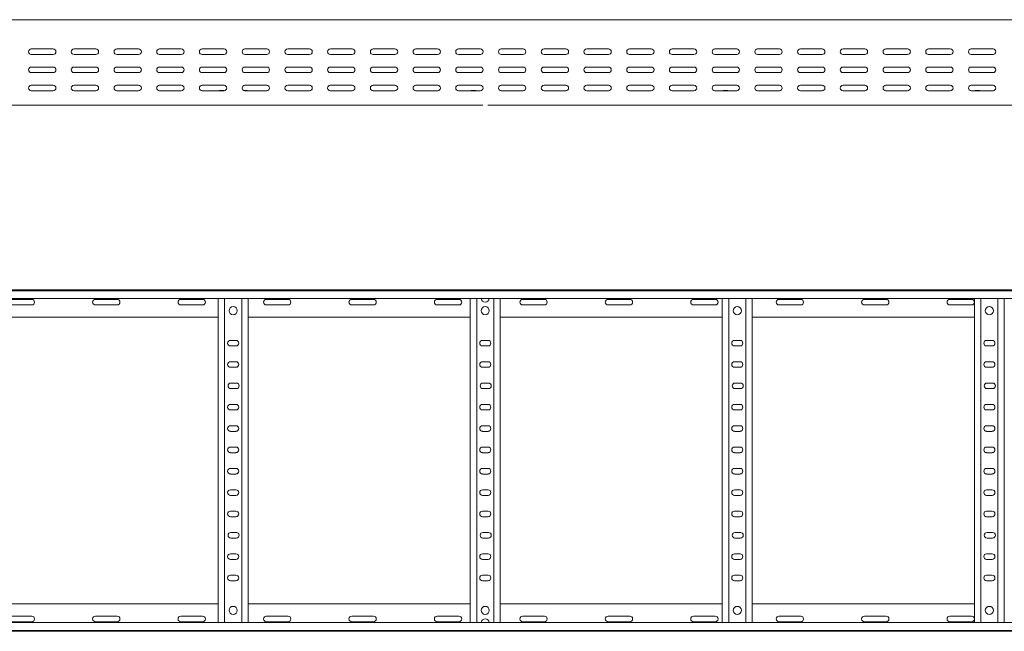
# Model space of a CAD drawing. Header units: millimetres. Extents: x -838 to 6469, y -6411 to -217.
# Tile 16 of 23: x 1863 to 3015, y -3326 to -2610. Entities that reach past the tile are written whole.
import ezdxf

# ---------------------------------------------------------------- set-up
doc = ezdxf.new("R2010")
doc.units = ezdxf.units.MM

msp = doc.modelspace()

# ---------------------------------------------------------------- linework, layer by layer
at = {"color": 7, "linetype": 'Continuous', "lineweight": 15}
for p, q in [((6414.4, -2610.1), (467.4, -2610.1)), ((1902.2, -2644.3), (1876.7, -2644.3)), ((1952.2, -2644.3), (1926.7, -2644.3)), ((2002.2, -2644.3), (1976.7, -2644.3)), ((2052.2, -2644.3), (2026.7, -2644.3)), ((2102.2, -2644.3), (2076.7, -2644.3)), ((2152.2, -2644.3), (2126.7, -2644.3)), ((2202.2, -2644.3), (2176.7, -2644.3)), ((2252.2, -2644.3), (2226.7, -2644.3)), ((2302.2, -2644.3), (2276.7, -2644.3)), ((2352.2, -2644.3), (2326.7, -2644.3)), ((2402.2, -2644.3), (2376.7, -2644.3)), ((2452.2, -2644.3), (2426.7, -2644.3)), ((2502.2, -2644.3), (2476.7, -2644.3)), ((2552.2, -2644.3), (2526.7, -2644.3)), ((2602.2, -2644.3), (2576.7, -2644.3)), ((2652.2, -2644.3), (2626.7, -2644.3)), ((2702.2, -2644.3), (2676.7, -2644.3)), ((2752.2, -2644.3), (2726.7, -2644.3)), ((2802.2, -2644.3), (2776.7, -2644.3)), ((2852.2, -2644.3), (2826.7, -2644.3)), ((2902.2, -2644.3), (2876.7, -2644.3)), ((2952.2, -2644.3), (2926.7, -2644.3)), ((3002.2, -2644.3), (2976.7, -2644.3)), ((1876.7, -2650.8), (1902.2, -2650.8)), ((1926.7, -2650.8), (1952.2, -2650.8)), ((1976.7, -2650.8), (2002.2, -2650.8)), ((2026.7, -2650.8), (2052.2, -2650.8)), ((2076.7, -2650.8), (2102.2, -2650.8)), ((2126.7, -2650.8), (2152.2, -2650.8)), ((2176.7, -2650.8), (2202.2, -2650.8)), ((2226.7, -2650.8), (2252.2, -2650.8)), ((2276.7, -2650.8), (2302.2, -2650.8)), ((2326.7, -2650.8), (2352.2, -2650.8)), ((2376.7, -2650.8), (2402.2, -2650.8)), ((2426.7, -2650.8), (2452.2, -2650.8)), ((2476.7, -2650.8), (2502.2, -2650.8)), ((2526.7, -2650.8), (2552.2, -2650.8)), ((2576.7, -2650.8), (2602.2, -2650.8)), ((2626.7, -2650.8), (2652.2, -2650.8)), ((2676.7, -2650.8), (2702.2, -2650.8)), ((2726.7, -2650.8), (2752.2, -2650.8)), ((2776.7, -2650.8), (2802.2, -2650.8)), ((2826.7, -2650.8), (2852.2, -2650.8)), ((2876.7, -2650.8), (2902.2, -2650.8)), ((2926.7, -2650.8), (2952.2, -2650.8)), ((2976.7, -2650.8), (3002.2, -2650.8)), ((1902.2, -2665.6), (1876.7, -2665.6)), ((1876.7, -2672.1), (1902.2, -2672.1)), ((1952.2, -2665.6), (1926.7, -2665.6)), ((1926.7, -2672.1), (1952.2, -2672.1)), ((2002.2, -2665.6), (1976.7, -2665.6)), ((1976.7, -2672.1), (2002.2, -2672.1)), ((2052.2, -2665.6), (2026.7, -2665.6)), ((2026.7, -2672.1), (2052.2, -2672.1)), ((2102.2, -2665.6), (2076.7, -2665.6)), ((2076.7, -2672.1), (2102.2, -2672.1)), ((2152.2, -2665.6), (2126.7, -2665.6)), ((2126.7, -2672.1), (2152.2, -2672.1)), ((2202.2, -2665.6), (2176.7, -2665.6)), ((2176.7, -2672.1), (2202.2, -2672.1)), ((2252.2, -2665.6), (2226.7, -2665.6)), ((2226.7, -2672.1), (2252.2, -2672.1)), ((2302.2, -2665.6), (2276.7, -2665.6)), ((2276.7, -2672.1), (2302.2, -2672.1)), ((2352.2, -2665.6), (2326.7, -2665.6)), ((2326.7, -2672.1), (2352.2, -2672.1)), ((2402.2, -2665.6), (2376.7, -2665.6)), ((2376.7, -2672.1), (2402.2, -2672.1)), ((2452.2, -2665.6), (2426.7, -2665.6)), ((2426.7, -2672.1), (2452.2, -2672.1)), ((2502.2, -2665.6), (2476.7, -2665.6)), ((2476.7, -2672.1), (2502.2, -2672.1)), ((2552.2, -2665.6), (2526.7, -2665.6)), ((2526.7, -2672.1), (2552.2, -2672.1)), ((2602.2, -2665.6), (2576.7, -2665.6)), ((2576.7, -2672.1), (2602.2, -2672.1)), ((2652.2, -2665.6), (2626.7, -2665.6)), ((2626.7, -2672.1), (2652.2, -2672.1)), ((2702.2, -2665.6), (2676.7, -2665.6)), ((2676.7, -2672.1), (2702.2, -2672.1)), ((2752.2, -2665.6), (2726.7, -2665.6)), ((2726.7, -2672.1), (2752.2, -2672.1)), ((2802.2, -2665.6), (2776.7, -2665.6)), ((2776.7, -2672.1), (2802.2, -2672.1)), ((2852.2, -2665.6), (2826.7, -2665.6)), ((2826.7, -2672.1), (2852.2, -2672.1)), ((2902.2, -2665.6), (2876.7, -2665.6)), ((2876.7, -2672.1), (2902.2, -2672.1)), ((2952.2, -2665.6), (2926.7, -2665.6)), ((2926.7, -2672.1), (2952.2, -2672.1)), ((3002.2, -2665.6), (2976.7, -2665.6)), ((2976.7, -2672.1), (3002.2, -2672.1)), ((1902.2, -2686.8), (1876.7, -2686.8)), ((1876.7, -2693.3), (1902.2, -2693.3)), ((1952.2, -2686.8), (1926.7, -2686.8)), ((1926.7, -2693.3), (1952.2, -2693.3)), ((2002.2, -2686.8), (1976.7, -2686.8)), ((1976.7, -2693.3), (2002.2, -2693.3)), ((2052.2, -2686.8), (2026.7, -2686.8)), ((2026.7, -2693.3), (2052.2, -2693.3)), ((2102.2, -2686.8), (2076.7, -2686.8)), ((2076.7, -2693.3), (2102.2, -2693.3)), ((2097.2, -2693.1), (2101.1, -2693.1)), ((2125.6, -2693.1), (2128.6, -2693.1)), ((2152.2, -2686.8), (2126.7, -2686.8)), ((2126.7, -2693.3), (2152.2, -2693.3)), ((2202.2, -2686.8), (2176.7, -2686.8)), ((2176.7, -2693.3), (2202.2, -2693.3)), ((2252.2, -2686.8), (2226.7, -2686.8)), ((2226.7, -2693.3), (2252.2, -2693.3)), ((2302.2, -2686.8), (2276.7, -2686.8)), ((2276.7, -2693.3), (2302.2, -2693.3)), ((2352.2, -2686.8), (2326.7, -2686.8)), ((2326.7, -2693.3), (2352.2, -2693.3)), ((2402.2, -2686.8), (2376.7, -2686.8)), ((2376.7, -2693.3), (2402.2, -2693.3)), ((2392.2, -2693.1), (2396.1, -2693.1)), ((2452.2, -2686.8), (2426.7, -2686.8)), ((2426.7, -2693.3), (2452.2, -2693.3)), ((2502.2, -2686.8), (2476.7, -2686.8)), ((2476.7, -2693.3), (2502.2, -2693.3)), ((2552.2, -2686.8), (2526.7, -2686.8)), ((2526.7, -2693.3), (2552.2, -2693.3)), ((2602.2, -2686.8), (2576.7, -2686.8)), ((2576.7, -2693.3), (2602.2, -2693.3)), ((2652.2, -2686.8), (2626.7, -2686.8)), ((2626.7, -2693.3), (2652.2, -2693.3)), ((2702.2, -2686.8), (2676.7, -2686.8)), ((2676.7, -2693.3), (2702.2, -2693.3)), ((2687.2, -2693.1), (2691.1, -2693.1)), ((2752.2, -2686.8), (2726.7, -2686.8)), ((2726.7, -2693.3), (2752.2, -2693.3)), ((2802.2, -2686.8), (2776.7, -2686.8)), ((2776.7, -2693.3), (2802.2, -2693.3)), ((2852.2, -2686.8), (2826.7, -2686.8)), ((2826.7, -2693.3), (2852.2, -2693.3)), ((2902.2, -2686.8), (2876.7, -2686.8)), ((2876.7, -2693.3), (2902.2, -2693.3)), ((2952.2, -2686.8), (2926.7, -2686.8)), ((2926.7, -2693.3), (2952.2, -2693.3)), ((3002.2, -2686.8), (2976.7, -2686.8)), ((2976.7, -2693.3), (3002.2, -2693.3)), ((2982.2, -2693.1), (2986.1, -2693.1)), ((1525.9, -2710.1), (2405, -2710.1)), ((2410.9, -2710.1), (3290, -2710.1)), ((467.3, -2926.4), (6414.4, -2926.4)), ((6414.4, -2927.5), (467.4, -2927.5)), ((467.4, -2936.6), (6414.4, -2936.6)), ((1877.2, -2937.7), (1851.7, -2937.7)), ((1977.2, -2937.7), (1951.7, -2937.7)), ((2077.2, -2937.7), (2051.7, -2937.7)), ((2095.4, -3316.2), (2095.4, -2936.6)), ((2102.9, -3316.2), (2102.9, -2936.6)), ((2122.9, -3316.2), (2122.9, -2936.6)), ((2130.4, -3316.2), (2130.4, -2936.6)), ((2177.2, -2937.7), (2151.7, -2937.7)), ((2277.2, -2937.7), (2251.7, -2937.7)), ((2377.2, -2937.7), (2351.7, -2937.7)), ((2390.4, -3316.2), (2390.4, -2936.6)), ((2397.9, -3316.2), (2397.9, -2936.6)), ((2417.9, -3316.2), (2417.9, -2936.6)), ((2425.4, -3316.2), (2425.4, -2936.6)), ((2477.2, -2937.7), (2451.7, -2937.7)), ((2577.2, -2937.7), (2551.7, -2937.7)), ((2677.2, -2937.7), (2651.7, -2937.7)), ((2685.4, -3316.2), (2685.4, -2936.6)), ((2692.9, -3316.2), (2692.9, -2936.6)), ((2712.9, -3316.2), (2712.9, -2936.6)), ((2720.4, -3316.2), (2720.4, -2936.6)), ((2777.2, -2937.7), (2751.7, -2937.7)), ((2877.2, -2937.7), (2851.7, -2937.7)), ((2977.2, -2937.7), (2951.7, -2937.7)), ((2980.4, -3316.2), (2980.4, -2936.6)), ((2987.9, -3316.2), (2987.9, -2936.6)), ((3007.9, -3316.2), (3007.9, -2936.6)), ((3015.4, -3316.2), (3015.4, -2936.6)), ((1851.7, -2944.2), (1877.2, -2944.2)), ((1951.7, -2944.2), (1977.2, -2944.2)), ((2051.7, -2944.2), (2077.2, -2944.2)), ((2151.7, -2944.2), (2177.2, -2944.2)), ((2251.7, -2944.2), (2277.2, -2944.2)), ((2351.7, -2944.2), (2377.2, -2944.2)), ((2451.7, -2944.2), (2477.2, -2944.2)), ((2551.7, -2944.2), (2577.2, -2944.2)), ((2651.7, -2944.2), (2677.2, -2944.2)), ((2751.7, -2944.2), (2777.2, -2944.2)), ((2851.7, -2944.2), (2877.2, -2944.2)), ((2951.7, -2944.2), (2977.2, -2944.2)), ((1835.4, -2958.4), (2095.4, -2958.4)), ((2130.4, -2958.4), (2390.4, -2958.4)), ((2425.4, -2958.4), (2685.4, -2958.4)), ((2720.4, -2958.4), (2980.4, -2958.4)), ((2116.2, -2985.7), (2109.7, -2985.7)), ((2109.7, -2992.2), (2116.2, -2992.2)), ((2411.2, -2985.7), (2404.7, -2985.7)), ((2404.7, -2992.2), (2411.2, -2992.2)), ((2706.2, -2985.7), (2699.7, -2985.7)), ((2699.7, -2992.2), (2706.2, -2992.2)), ((3001.2, -2985.7), (2994.7, -2985.7)), ((2994.7, -2992.2), (3001.2, -2992.2)), ((2116.2, -3010.7), (2109.7, -3010.7)), ((2109.7, -3017.2), (2116.2, -3017.2)), ((2411.2, -3010.7), (2404.7, -3010.7)), ((2404.7, -3017.2), (2411.2, -3017.2)), ((2706.2, -3010.7), (2699.7, -3010.7)), ((2699.7, -3017.2), (2706.2, -3017.2)), ((3001.2, -3010.7), (2994.7, -3010.7)), ((2994.7, -3017.2), (3001.2, -3017.2)), ((2116.7, -3035.7), (2110.2, -3035.7)), ((2110.2, -3042.2), (2116.7, -3042.2)), ((2411.7, -3035.7), (2405.2, -3035.7)), ((2405.2, -3042.2), (2411.7, -3042.2)), ((2706.7, -3035.7), (2700.2, -3035.7)), ((2700.2, -3042.2), (2706.7, -3042.2)), ((3001.7, -3035.7), (2995.2, -3035.7)), ((2995.2, -3042.2), (3001.7, -3042.2)), ((2116.2, -3060.7), (2109.7, -3060.7)), ((2411.2, -3060.7), (2404.7, -3060.7)), ((2706.2, -3060.7), (2699.7, -3060.7)), ((3001.2, -3060.7), (2994.7, -3060.7)), ((2109.7, -3067.2), (2116.2, -3067.2)), ((2404.7, -3067.2), (2411.2, -3067.2)), ((2699.7, -3067.2), (2706.2, -3067.2)), ((2994.7, -3067.2), (3001.2, -3067.2)), ((2116.2, -3085.7), (2109.7, -3085.7)), ((2411.2, -3085.7), (2404.7, -3085.7)), ((2706.2, -3085.7), (2699.7, -3085.7)), ((3001.2, -3085.7), (2994.7, -3085.7)), ((2109.7, -3092.2), (2116.2, -3092.2)), ((2404.7, -3092.2), (2411.2, -3092.2)), ((2699.7, -3092.2), (2706.2, -3092.2)), ((2994.7, -3092.2), (3001.2, -3092.2)), ((2116.2, -3110.7), (2109.7, -3110.7)), ((2411.2, -3110.7), (2404.7, -3110.7)), ((2706.2, -3110.7), (2699.7, -3110.7)), ((3001.2, -3110.7), (2994.7, -3110.7)), ((2109.7, -3117.2), (2116.2, -3117.2)), ((2404.7, -3117.2), (2411.2, -3117.2)), ((2699.7, -3117.2), (2706.2, -3117.2)), ((2994.7, -3117.2), (3001.2, -3117.2)), ((2116.2, -3135.7), (2109.7, -3135.7)), ((2109.7, -3142.2), (2116.2, -3142.2)), ((2411.2, -3135.7), (2404.7, -3135.7)), ((2404.7, -3142.2), (2411.2, -3142.2)), ((2706.2, -3135.7), (2699.7, -3135.7)), ((2699.7, -3142.2), (2706.2, -3142.2)), ((3001.2, -3135.7), (2994.7, -3135.7)), ((2994.7, -3142.2), (3001.2, -3142.2)), ((2116.2, -3160.7), (2109.7, -3160.7)), ((2109.7, -3167.2), (2116.2, -3167.2)), ((2411.2, -3160.7), (2404.7, -3160.7)), ((2404.7, -3167.2), (2411.2, -3167.2)), ((2706.2, -3160.7), (2699.7, -3160.7)), ((2699.7, -3167.2), (2706.2, -3167.2)), ((3001.2, -3160.7), (2994.7, -3160.7)), ((2994.7, -3167.2), (3001.2, -3167.2)), ((2116.2, -3185.7), (2109.7, -3185.7)), ((2411.2, -3185.7), (2404.7, -3185.7)), ((2706.2, -3185.7), (2699.7, -3185.7)), ((3001.2, -3185.7), (2994.7, -3185.7)), ((2109.7, -3192.2), (2116.2, -3192.2)), ((2404.7, -3192.2), (2411.2, -3192.2)), ((2699.7, -3192.2), (2706.2, -3192.2)), ((2994.7, -3192.2), (3001.2, -3192.2)), ((2116.7, -3210.7), (2110.2, -3210.7)), ((2411.7, -3210.7), (2405.2, -3210.7)), ((2706.7, -3210.7), (2700.2, -3210.7)), ((3001.7, -3210.7), (2995.2, -3210.7)), ((2110.2, -3217.2), (2116.7, -3217.2)), ((2405.2, -3217.2), (2411.7, -3217.2)), ((2700.2, -3217.2), (2706.7, -3217.2)), ((2995.2, -3217.2), (3001.7, -3217.2)), ((2116.2, -3235.7), (2109.7, -3235.7)), ((2411.2, -3235.7), (2404.7, -3235.7)), ((2706.2, -3235.7), (2699.7, -3235.7)), ((3001.2, -3235.7), (2994.7, -3235.7)), ((2109.7, -3242.2), (2116.2, -3242.2)), ((2404.7, -3242.2), (2411.2, -3242.2)), ((2699.7, -3242.2), (2706.2, -3242.2)), ((2994.7, -3242.2), (3001.2, -3242.2)), ((2116.2, -3260.7), (2109.7, -3260.7)), ((2411.2, -3260.7), (2404.7, -3260.7)), ((2706.2, -3260.7), (2699.7, -3260.7)), ((3001.2, -3260.7), (2994.7, -3260.7)), ((2109.7, -3267.2), (2116.2, -3267.2)), ((2404.7, -3267.2), (2411.2, -3267.2)), ((2699.7, -3267.2), (2706.2, -3267.2)), ((2994.7, -3267.2), (3001.2, -3267.2)), ((1835.4, -3294.4), (2095.4, -3294.4)), ((2130.4, -3294.4), (2390.4, -3294.4)), ((2425.4, -3294.4), (2685.4, -3294.4)), ((2720.4, -3294.4), (2980.4, -3294.4)), ((6414.4, -3316.2), (467.4, -3316.2)), ((1851.7, -3308.7), (1877.2, -3308.7)), ((1877.2, -3315.2), (1851.7, -3315.2)), ((1951.7, -3308.7), (1977.2, -3308.7)), ((1977.2, -3315.2), (1951.7, -3315.2)), ((2051.7, -3308.7), (2077.2, -3308.7)), ((2077.2, -3315.2), (2051.7, -3315.2)), ((2151.7, -3308.7), (2177.2, -3308.7)), ((2177.2, -3315.2), (2151.7, -3315.2)), ((2251.7, -3308.7), (2277.2, -3308.7)), ((2277.2, -3315.2), (2251.7, -3315.2)), ((2351.7, -3308.7), (2377.2, -3308.7)), ((2377.2, -3315.2), (2351.7, -3315.2)), ((2451.7, -3308.7), (2477.2, -3308.7)), ((2477.2, -3315.2), (2451.7, -3315.2)), ((2551.7, -3308.7), (2577.2, -3308.7)), ((2577.2, -3315.2), (2551.7, -3315.2)), ((2651.7, -3308.7), (2677.2, -3308.7)), ((2677.2, -3315.2), (2651.7, -3315.2)), ((2751.7, -3308.7), (2777.2, -3308.7)), ((2777.2, -3315.2), (2751.7, -3315.2)), ((2851.7, -3308.7), (2877.2, -3308.7)), ((2877.2, -3315.2), (2851.7, -3315.2)), ((2951.7, -3308.7), (2977.2, -3308.7)), ((2977.2, -3315.2), (2951.7, -3315.2)), ((467.3, -3326.4), (6414.4, -3326.4)), ((467.4, -3325.3), (6414.4, -3325.3))]:
    msp.add_line(p, q, dxfattribs=at)
for centre in [(2112.9, -2950.9), (2407.9, -2950.9), (2702.9, -2950.9), (2997.9, -2950.9), (2112.9, -3301.9), (2407.9, -3301.9), (2702.9, -3301.9), (2997.9, -3301.9)]:
    msp.add_circle(centre, 4.75, dxfattribs=at)
for centre, radius, start, end in [((1876.7, -2647.6), 3.25, 90, 270), ((1902.2, -2647.6), 3.25, 270, 90), ((1926.7, -2647.6), 3.25, 90, 270), ((1952.2, -2647.6), 3.25, 270, 90), ((1976.7, -2647.6), 3.25, 90, 270), ((2002.2, -2647.6), 3.25, 270, 90), ((2026.7, -2647.6), 3.25, 90, 270), ((2052.2, -2647.6), 3.25, 270, 90), ((2076.7, -2647.6), 3.25, 90, 270), ((2102.2, -2647.6), 3.25, 270, 90), ((2126.7, -2647.6), 3.25, 90, 270), ((2152.2, -2647.6), 3.25, 270, 90), ((2176.7, -2647.6), 3.25, 90, 270), ((2202.2, -2647.6), 3.25, 270, 90), ((2226.7, -2647.6), 3.25, 90, 270), ((2252.2, -2647.6), 3.25, 270, 90), ((2276.7, -2647.6), 3.25, 90, 270), ((2302.2, -2647.6), 3.25, 270, 90), ((2326.7, -2647.6), 3.25, 90, 270), ((2352.2, -2647.6), 3.25, 270, 90), ((2376.7, -2647.6), 3.25, 90, 270), ((2402.2, -2647.6), 3.25, 270, 90), ((2426.7, -2647.6), 3.25, 90, 270), ((2452.2, -2647.6), 3.25, 270, 90), ((2476.7, -2647.6), 3.25, 90, 270), ((2502.2, -2647.6), 3.25, 270, 90), ((2526.7, -2647.6), 3.25, 90, 270), ((2552.2, -2647.6), 3.25, 270, 90), ((2576.7, -2647.6), 3.25, 90, 270), ((2602.2, -2647.6), 3.25, 270, 90), ((2626.7, -2647.6), 3.25, 90, 270), ((2652.2, -2647.6), 3.25, 270, 90), ((2676.7, -2647.6), 3.25, 90, 270), ((2702.2, -2647.6), 3.25, 270, 90), ((2726.7, -2647.6), 3.25, 90, 270), ((2752.2, -2647.6), 3.25, 270, 90), ((2776.7, -2647.6), 3.25, 90, 270), ((2802.2, -2647.6), 3.25, 270, 90), ((2826.7, -2647.6), 3.25, 90, 270), ((2852.2, -2647.6), 3.25, 270, 90), ((2876.7, -2647.6), 3.25, 90, 270), ((2902.2, -2647.6), 3.25, 270, 90), ((2926.7, -2647.6), 3.25, 90, 270), ((2952.2, -2647.6), 3.25, 270, 90), ((2976.7, -2647.6), 3.25, 90, 270), ((3002.2, -2647.6), 3.25, 270, 90), ((1876.7, -2668.8), 3.25, 90, 270), ((1902.2, -2668.8), 3.25, 270, 90), ((1926.7, -2668.8), 3.25, 90, 270), ((1952.2, -2668.8), 3.25, 270, 90), ((1976.7, -2668.8), 3.25, 90, 270), ((2002.2, -2668.8), 3.25, 270, 90), ((2026.7, -2668.8), 3.25, 90, 270), ((2052.2, -2668.8), 3.25, 270, 90), ((2076.7, -2668.8), 3.25, 90, 270), ((2102.2, -2668.8), 3.25, 270, 90), ((2126.7, -2668.8), 3.25, 90, 270), ((2152.2, -2668.8), 3.25, 270, 90), ((2176.7, -2668.8), 3.25, 90, 270), ((2202.2, -2668.8), 3.25, 270, 90), ((2226.7, -2668.8), 3.25, 90, 270), ((2252.2, -2668.8), 3.25, 270, 90), ((2276.7, -2668.8), 3.25, 90, 270), ((2302.2, -2668.8), 3.25, 270, 90), ((2326.7, -2668.8), 3.25, 90, 270), ((2352.2, -2668.8), 3.25, 270, 90), ((2376.7, -2668.8), 3.25, 90, 270), ((2402.2, -2668.8), 3.25, 270, 90), ((2426.7, -2668.8), 3.25, 90, 270), ((2452.2, -2668.8), 3.25, 270, 90), ((2476.7, -2668.8), 3.25, 90, 270), ((2502.2, -2668.8), 3.25, 270, 90), ((2526.7, -2668.8), 3.25, 90, 270), ((2552.2, -2668.8), 3.25, 270, 90), ((2576.7, -2668.8), 3.25, 90, 270), ((2602.2, -2668.8), 3.25, 270, 90), ((2626.7, -2668.8), 3.25, 90, 270), ((2652.2, -2668.8), 3.25, 270, 90), ((2676.7, -2668.8), 3.25, 90, 270), ((2702.2, -2668.8), 3.25, 270, 90), ((2726.7, -2668.8), 3.25, 90, 270), ((2752.2, -2668.8), 3.25, 270, 90), ((2776.7, -2668.8), 3.25, 90, 270), ((2802.2, -2668.8), 3.25, 270, 90), ((2826.7, -2668.8), 3.25, 90, 270), ((2852.2, -2668.8), 3.25, 270, 90), ((2876.7, -2668.8), 3.25, 90, 270), ((2902.2, -2668.8), 3.25, 270, 90), ((2926.7, -2668.8), 3.25, 90, 270), ((2952.2, -2668.8), 3.25, 270, 90), ((2976.7, -2668.8), 3.25, 90, 270), ((3002.2, -2668.8), 3.25, 270, 90), ((1876.7, -2690.1), 3.25, 90, 270), ((1902.2, -2690.1), 3.25, 270, 90), ((1926.7, -2690.1), 3.25, 90, 270), ((1952.2, -2690.1), 3.25, 270, 90), ((1976.7, -2690.1), 3.25, 90, 270), ((2002.2, -2690.1), 3.25, 270, 90), ((2026.7, -2690.1), 3.25, 90, 270), ((2052.2, -2690.1), 3.25, 270, 90), ((2076.7, -2690.1), 3.25, 90, 270), ((2097.2, -2694.9), 1.8, 90, 116.5628), ((2101.1, -2694.9), 1.8, 63.4372, 90), ((2102.2, -2690.1), 3.25, 270, 90), ((2126.7, -2690.1), 3.25, 90, 270), ((2128.6, -2694.9), 1.8, 63.4372, 90), ((2152.2, -2690.1), 3.25, 270, 90), ((2176.7, -2690.1), 3.25, 90, 270), ((2202.2, -2690.1), 3.25, 270, 90), ((2226.7, -2690.1), 3.25, 90, 270), ((2252.2, -2690.1), 3.25, 270, 90), ((2276.7, -2690.1), 3.25, 90, 270), ((2302.2, -2690.1), 3.25, 270, 90), ((2326.7, -2690.1), 3.25, 90, 270), ((2352.2, -2690.1), 3.25, 270, 90), ((2376.7, -2690.1), 3.25, 90, 270), ((2392.2, -2694.9), 1.8, 90, 116.5628), ((2396.1, -2694.9), 1.8, 63.4372, 90), ((2402.2, -2690.1), 3.25, 270, 90), ((2426.7, -2690.1), 3.25, 90, 270), ((2452.2, -2690.1), 3.25, 270, 90), ((2476.7, -2690.1), 3.25, 90, 270), ((2502.2, -2690.1), 3.25, 270, 90), ((2526.7, -2690.1), 3.25, 90, 270), ((2552.2, -2690.1), 3.25, 270, 90), ((2576.7, -2690.1), 3.25, 90, 270), ((2602.2, -2690.1), 3.25, 270, 90), ((2626.7, -2690.1), 3.25, 90, 270), ((2652.2, -2690.1), 3.25, 270, 90), ((2676.7, -2690.1), 3.25, 90, 270), ((2687.2, -2694.9), 1.8, 90, 116.5628), ((2691.1, -2694.9), 1.8, 63.4372, 90), ((2702.2, -2690.1), 3.25, 270, 90), ((2726.7, -2690.1), 3.25, 90, 270), ((2752.2, -2690.1), 3.25, 270, 90), ((2776.7, -2690.1), 3.25, 90, 270), ((2802.2, -2690.1), 3.25, 270, 90), ((2826.7, -2690.1), 3.25, 90, 270), ((2852.2, -2690.1), 3.25, 270, 90), ((2876.7, -2690.1), 3.25, 90, 270), ((2902.2, -2690.1), 3.25, 270, 90), ((2926.7, -2690.1), 3.25, 90, 270), ((2952.2, -2690.1), 3.25, 270, 90), ((2976.7, -2690.1), 3.25, 90, 270), ((2982.2, -2694.9), 1.8, 90, 116.5628), ((2986.1, -2694.9), 1.8, 63.4372, 90), ((3002.2, -2690.1), 3.25, 270, 90), ((1877.2, -2940.9), 3.25, 270, 90), ((1951.7, -2940.9), 3.25, 90, 270), ((1977.2, -2940.9), 3.25, 270, 90), ((2051.7, -2940.9), 3.25, 90, 270), ((2077.2, -2940.9), 3.25, 270, 90), ((2151.7, -2940.9), 3.25, 90, 270), ((2177.2, -2940.9), 3.25, 270, 90), ((2251.7, -2940.9), 3.25, 90, 270), ((2277.2, -2940.9), 3.25, 270, 90), ((2351.7, -2940.9), 3.25, 90, 270), ((2377.2, -2940.9), 3.25, 270, 90), ((2407.9, -2936.3), 4.75, 183.9233, 356.0767), ((2451.7, -2940.9), 3.25, 90, 270), ((2477.2, -2940.9), 3.25, 270, 90), ((2551.7, -2940.9), 3.25, 90, 270), ((2577.2, -2940.9), 3.25, 270, 90), ((2651.7, -2940.9), 3.25, 90, 270), ((2677.2, -2940.9), 3.25, 270, 90), ((2751.7, -2940.9), 3.25, 90, 270), ((2777.2, -2940.9), 3.25, 270, 90), ((2851.7, -2940.9), 3.25, 90, 270), ((2877.2, -2940.9), 3.25, 270, 90), ((2951.7, -2940.9), 3.25, 90, 270), ((2977.2, -2940.9), 3.25, 270, 90), ((2109.7, -2988.9), 3.25, 90, 270), ((2116.2, -2988.9), 3.25, 270, 90), ((2404.7, -2988.9), 3.25, 90, 270), ((2411.2, -2988.9), 3.25, 270, 90), ((2699.7, -2988.9), 3.25, 90, 270), ((2706.2, -2988.9), 3.25, 270, 90), ((2994.7, -2988.9), 3.25, 90, 270), ((3001.2, -2988.9), 3.25, 270, 90), ((2109.7, -3013.9), 3.25, 89.9999, 269.9999), ((2116.2, -3013.9), 3.25, 269.9999, 89.9999), ((2404.7, -3013.9), 3.25, 89.9999, 269.9999), ((2411.2, -3013.9), 3.25, 269.9999, 89.9999), ((2699.7, -3013.9), 3.25, 89.9999, 269.9999), ((2706.2, -3013.9), 3.25, 269.9999, 89.9999), ((2994.7, -3013.9), 3.25, 89.9999, 269.9999), ((3001.2, -3013.9), 3.25, 269.9999, 89.9999), ((2110.2, -3038.9), 3.25, 90, 270), ((2116.7, -3038.9), 3.25, 270, 90), ((2405.2, -3038.9), 3.25, 90, 270), ((2411.7, -3038.9), 3.25, 270, 90), ((2700.2, -3038.9), 3.25, 90, 270), ((2706.7, -3038.9), 3.25, 270, 90), ((2995.2, -3038.9), 3.25, 90, 270), ((3001.7, -3038.9), 3.25, 270, 90), ((2109.7, -3063.9), 3.25, 90.0001, 270.0001), ((2116.2, -3063.9), 3.25, 270.0001, 90.0001), ((2404.7, -3063.9), 3.25, 90.0001, 270.0001), ((2411.2, -3063.9), 3.25, 270.0001, 90.0001), ((2699.7, -3063.9), 3.25, 90.0001, 270.0001), ((2706.2, -3063.9), 3.25, 270.0001, 90.0001), ((2994.7, -3063.9), 3.25, 90.0001, 270.0001), ((3001.2, -3063.9), 3.25, 270.0001, 90.0001), ((2109.7, -3088.9), 3.25, 90, 270), ((2116.2, -3088.9), 3.25, 270, 90), ((2404.7, -3088.9), 3.25, 90, 270), ((2411.2, -3088.9), 3.25, 270, 90), ((2699.7, -3088.9), 3.25, 90, 270), ((2706.2, -3088.9), 3.25, 270, 90), ((2994.7, -3088.9), 3.25, 90, 270), ((3001.2, -3088.9), 3.25, 270, 90), ((2109.7, -3113.9), 3.25, 89.9999, 269.9999), ((2116.2, -3113.9), 3.25, 269.9999, 89.9999), ((2404.7, -3113.9), 3.25, 89.9999, 269.9999), ((2411.2, -3113.9), 3.25, 269.9999, 89.9999), ((2699.7, -3113.9), 3.25, 89.9999, 269.9999), ((2706.2, -3113.9), 3.25, 269.9999, 89.9999), ((2994.7, -3113.9), 3.25, 89.9999, 269.9999), ((3001.2, -3113.9), 3.25, 269.9999, 89.9999), ((2109.7, -3138.9), 3.25, 90.0001, 270.0001), ((2116.2, -3138.9), 3.25, 270.0001, 90.0001), ((2404.7, -3138.9), 3.25, 90.0001, 270.0001), ((2411.2, -3138.9), 3.25, 270.0001, 90.0001), ((2699.7, -3138.9), 3.25, 90.0001, 270.0001), ((2706.2, -3138.9), 3.25, 270.0001, 90.0001), ((2994.7, -3138.9), 3.25, 90.0001, 270.0001), ((3001.2, -3138.9), 3.25, 270.0001, 90.0001), ((2109.7, -3163.9), 3.25, 90, 270), ((2116.2, -3163.9), 3.25, 270, 90), ((2404.7, -3163.9), 3.25, 90, 270), ((2411.2, -3163.9), 3.25, 270, 90), ((2699.7, -3163.9), 3.25, 90, 270), ((2706.2, -3163.9), 3.25, 270, 90), ((2994.7, -3163.9), 3.25, 90, 270), ((3001.2, -3163.9), 3.25, 270, 90), ((2109.7, -3188.9), 3.25, 89.9999, 269.9999), ((2116.2, -3188.9), 3.25, 269.9999, 89.9999), ((2404.7, -3188.9), 3.25, 89.9999, 269.9999), ((2411.2, -3188.9), 3.25, 269.9999, 89.9999), ((2699.7, -3188.9), 3.25, 89.9999, 269.9999), ((2706.2, -3188.9), 3.25, 269.9999, 89.9999), ((2994.7, -3188.9), 3.25, 89.9999, 269.9999), ((3001.2, -3188.9), 3.25, 269.9999, 89.9999), ((2110.2, -3213.9), 3.25, 90, 270), ((2116.7, -3213.9), 3.25, 270, 90), ((2405.2, -3213.9), 3.25, 90, 270), ((2411.7, -3213.9), 3.25, 270, 90), ((2700.2, -3213.9), 3.25, 90, 270), ((2706.7, -3213.9), 3.25, 270, 90), ((2995.2, -3213.9), 3.25, 90, 270), ((3001.7, -3213.9), 3.25, 270, 90), ((2109.7, -3238.9), 3.25, 90.0001, 270.0001), ((2116.2, -3238.9), 3.25, 270.0001, 90.0001), ((2404.7, -3238.9), 3.25, 90.0001, 270.0001), ((2411.2, -3238.9), 3.25, 270.0001, 90.0001), ((2699.7, -3238.9), 3.25, 90.0001, 270.0001), ((2706.2, -3238.9), 3.25, 270.0001, 90.0001), ((2994.7, -3238.9), 3.25, 90.0001, 270.0001), ((3001.2, -3238.9), 3.25, 270.0001, 90.0001), ((2109.7, -3263.9), 3.25, 90, 270), ((2116.2, -3263.9), 3.25, 270, 90), ((2404.7, -3263.9), 3.25, 90, 270), ((2411.2, -3263.9), 3.25, 270, 90), ((2699.7, -3263.9), 3.25, 90, 270), ((2706.2, -3263.9), 3.25, 270, 90), ((2994.7, -3263.9), 3.25, 90, 270), ((3001.2, -3263.9), 3.25, 270, 90), ((1877.2, -3311.9), 3.25, 270, 90), ((1951.7, -3311.9), 3.25, 90, 270), ((1977.2, -3311.9), 3.25, 270, 90), ((2051.7, -3311.9), 3.25, 90, 270), ((2077.2, -3311.9), 3.25, 270, 90), ((2151.7, -3311.9), 3.25, 90, 270), ((2177.2, -3311.9), 3.25, 270, 90), ((2251.7, -3311.9), 3.25, 90, 270), ((2277.2, -3311.9), 3.25, 270, 90), ((2351.7, -3311.9), 3.25, 90, 270), ((2377.2, -3311.9), 3.25, 270, 90), ((2407.9, -3316.5), 4.75, 3.9233, 176.0767), ((2451.7, -3311.9), 3.25, 90, 270), ((2477.2, -3311.9), 3.25, 270, 90), ((2551.7, -3311.9), 3.25, 90, 270), ((2577.2, -3311.9), 3.25, 270, 90), ((2651.7, -3311.9), 3.25, 90, 270), ((2677.2, -3311.9), 3.25, 270, 90), ((2751.7, -3311.9), 3.25, 90, 270), ((2777.2, -3311.9), 3.25, 270, 90), ((2851.7, -3311.9), 3.25, 90, 270), ((2877.2, -3311.9), 3.25, 270, 90), ((2951.7, -3311.9), 3.25, 90, 270), ((2977.2, -3311.9), 3.25, 270, 90)]:
    msp.add_arc(centre, radius, start, end, dxfattribs=at)

doc.saveas('drawing.dxf')
